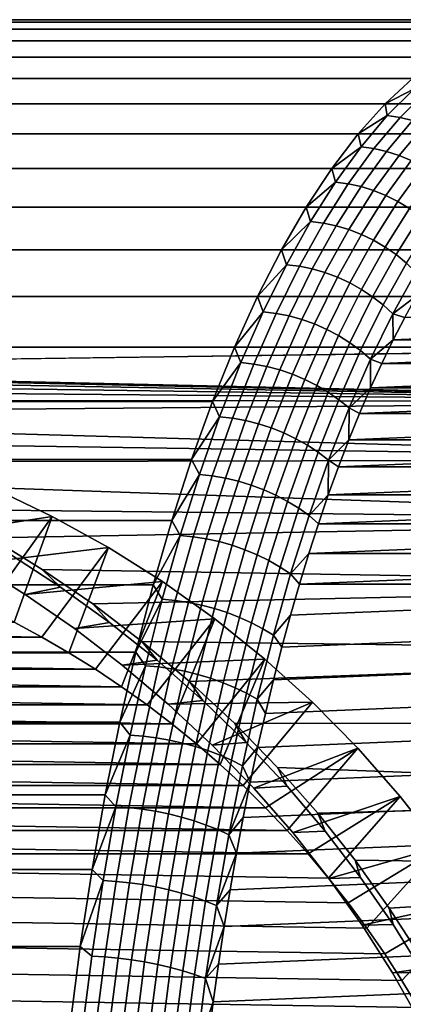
# Model space of a CAD drawing. Header units: metres. Extents: x -22 to 244, y -22 to 22.
# Tile 152 of 154: x 232.28 to 236.36, y 5.51 to 16. Entities that reach past the tile are written whole.
import ezdxf

# ---------------------------------------------------------------- set-up
doc = ezdxf.new("R2010")
doc.units = ezdxf.units.M
doc.layers.add('solid_10_151_023_XXX', color=7, linetype='CONTINUOUS')

msp = doc.modelspace()

# ---------------------------------------------------------------- linework, layer by layer
at = {"layer": 'solid_10_151_023_XXX'}
for points in [[(237.364456, 15.899398, 218.774612), (237.670319, 15.97483, 217.93425), (110.435944, 15.974829, 171.624741), (110.130066, 15.899395, 172.465103)], [(237.670319, 15.97483, 217.93425), (237.977158, 16, 217.091248), (110.742775, 16, 170.781708), (110.435944, 15.974829, 171.624741)], [(237.977158, 16, 217.091248), (238.283981, 15.97483, 216.24823), (111.049614, 15.974829, 169.93869), (110.742775, 16, 170.781708)], [(238.283981, 15.97483, 216.24823), (238.589859, 15.899399, 215.407867), (111.355484, 15.899395, 169.098312), (111.049614, 15.974829, 169.93869)], [(237.060516, 15.773943, 219.60968), (237.364456, 15.899398, 218.774612), (110.130066, 15.899395, 172.465103), (109.826126, 15.773936, 173.300186)], [(238.589859, 15.899399, 215.407867), (238.893784, 15.773943, 214.572815), (111.659424, 15.773936, 168.263245), (111.355484, 15.899395, 169.098312)], [(236.75946, 15.598858, 220.436813), (237.060516, 15.773943, 219.60968), (109.826126, 15.773936, 173.300186), (109.52507, 15.598846, 174.127335)], [(238.893784, 15.773943, 214.572815), (239.194839, 15.598859, 213.745667), (111.96048, 15.598846, 167.436096), (111.659424, 15.773936, 168.263245)], [(236.75946, 15.598858, 220.436813), (109.52507, 15.598846, 174.127335), (109.227844, 15.374677, 174.943954), (236.46225, 15.374696, 221.253433)], [(239.194839, 15.598859, 213.745667), (239.492065, 15.374696, 212.929062), (112.257706, 15.374677, 166.619476), (111.96048, 15.598846, 167.436096)], [(236.46225, 15.374696, 221.253433), (109.227844, 15.374677, 174.943954), (108.935379, 15.102134, 175.747482), (236.169785, 15.10216, 222.056946)], [(239.492065, 15.374696, 212.929062), (239.784531, 15.10216, 212.125534), (112.550171, 15.102134, 165.815948), (112.257706, 15.374677, 166.619476)], [(236.478424, 15.263982, 221.626358), (236.46225, 15.374696, 221.253433), (236.169785, 15.10216, 222.056946)], [(236.193314, 14.977803, 222.409683), (236.478424, 15.263982, 221.626358), (236.169785, 15.10216, 222.056946)], [(236.328827, 14.958707, 222.451401), (236.613571, 15.24452, 221.669067), (236.478424, 15.263982, 221.626358), (236.193314, 14.977803, 222.409683)], [(236.463516, 14.927063, 222.487808), (236.747665, 15.212272, 221.707138), (236.613571, 15.24452, 221.669067), (236.328827, 14.958707, 222.451401)], [(236.169785, 15.10216, 222.056946), (108.935379, 15.102134, 175.747482), (108.648605, 14.782073, 176.535385), (235.883011, 14.782108, 222.844833)], [(239.784531, 15.10216, 212.125534), (240.071289, 14.782108, 211.337646), (112.836945, 14.782073, 165.02803), (112.550171, 15.102134, 165.815948)], [(236.193314, 14.977803, 222.409683), (236.169785, 15.10216, 222.056946), (235.883011, 14.782108, 222.844833)], [(235.914032, 14.646138, 223.177017), (236.193314, 14.977803, 222.409683), (235.883011, 14.782108, 222.844833)], [(236.049896, 14.627464, 223.217758), (236.328827, 14.958707, 222.451401), (236.193314, 14.977803, 222.409683), (235.914032, 14.646138, 223.177017)], [(236.185165, 14.59652, 223.252548), (236.463516, 14.927063, 222.487808), (236.328827, 14.958707, 222.451401), (236.049896, 14.627464, 223.217758)], [(236.318634, 14.553591, 223.281082), (236.596146, 14.88316, 222.5186), (236.463516, 14.927063, 222.487808), (236.185165, 14.59652, 223.252548)], [(236.449051, 14.499063, 223.303101), (236.725525, 14.827398, 222.543472), (236.596146, 14.88316, 222.5186), (236.318634, 14.553591, 223.281082)], [(235.883011, 14.782108, 222.844833), (108.648605, 14.782073, 176.535385), (108.368423, 14.415502, 177.305191), (235.602844, 14.415548, 223.614624)], [(240.071289, 14.782108, 211.337646), (240.351471, 14.415548, 210.567856), (113.117126, 14.415502, 164.25824), (112.836945, 14.782073, 165.02803)], [(235.914032, 14.646138, 223.177017), (235.883011, 14.782108, 222.844833), (235.602844, 14.415548, 223.614624)], [(235.641418, 14.269993, 223.926025), (235.914032, 14.646138, 223.177017), (235.602844, 14.415548, 223.614624)], [(235.777634, 14.251799, 223.965805), (236.049896, 14.627464, 223.217758), (235.914032, 14.646138, 223.177017), (235.641418, 14.269993, 223.926025)], [(235.913483, 14.22165, 223.999008), (236.185165, 14.59652, 223.252548), (236.049896, 14.627464, 223.217758), (235.777634, 14.251799, 223.965805)], [(236.047729, 14.179822, 224.025345), (236.318634, 14.553591, 223.281082), (236.185165, 14.59652, 223.252548), (235.913483, 14.22165, 223.999008)], [(236.179169, 14.126695, 224.044571), (236.449051, 14.499063, 223.303101), (236.318634, 14.553591, 223.281082), (236.047729, 14.179822, 224.025345)], [(236.306595, 14.062752, 224.056519), (236.575241, 14.433434, 223.31839), (236.449051, 14.499063, 223.303101), (236.179169, 14.126695, 224.044571)], [(235.602844, 14.415548, 223.614624), (108.368423, 14.415502, 177.305191), (108.095711, 14.003574, 178.054474), (235.330124, 14.003633, 224.363892)], [(240.351471, 14.415548, 210.567856), (240.624191, 14.003634, 209.818588), (113.389839, 14.003574, 163.508957), (113.117126, 14.415502, 164.25824)], [(235.641418, 14.269993, 223.926025), (235.602844, 14.415548, 223.614624), (235.330124, 14.003633, 224.363892)], [(236.428833, 13.988575, 224.061066), (236.696075, 14.357303, 223.326828), (236.575241, 14.433434, 223.31839), (236.306595, 14.062752, 224.056519)], [(235.376312, 13.85051, 224.654404), (235.641418, 14.269993, 223.926025), (235.330124, 14.003633, 224.363892)], [(235.512863, 13.83285, 224.693253), (235.777634, 14.251799, 223.965805), (235.641418, 14.269993, 223.926025), (235.376312, 13.85051, 224.654404)], [(235.649277, 13.803588, 224.72493), (235.913483, 14.22165, 223.999008), (235.777634, 14.251799, 223.965805), (235.512863, 13.83285, 224.693253)], [(235.784302, 13.76299, 224.74913), (236.047729, 14.179822, 224.025345), (235.913483, 14.22165, 223.999008), (235.649277, 13.803588, 224.72493)], [(235.916718, 13.711425, 224.765656), (236.179169, 14.126695, 224.044571), (236.047729, 14.179822, 224.025345), (235.784302, 13.76299, 224.74913)], [(236.045334, 13.649362, 224.774323), (236.306595, 14.062752, 224.056519), (236.179169, 14.126695, 224.044571), (235.916718, 13.711425, 224.765656)], [(236.168961, 13.577365, 224.775085), (236.428833, 13.988575, 224.061066), (236.306595, 14.062752, 224.056519), (236.045334, 13.649362, 224.774323)], [(235.330124, 14.003633, 224.363892), (108.095711, 14.003574, 178.054474), (107.831322, 13.547587, 178.780853), (235.06575, 13.547657, 225.090286)], [(240.624191, 14.003634, 209.818588), (240.888565, 13.547657, 209.092194), (113.654228, 13.547587, 162.782562), (113.389839, 14.003574, 163.508957)], [(235.376312, 13.85051, 224.654404), (235.330124, 14.003633, 224.363892), (235.06575, 13.547657, 225.090286)], [(236.286469, 13.49609, 224.767929), (236.5448, 13.904839, 224.058167), (236.428833, 13.988575, 224.061066), (236.168961, 13.577365, 224.775085)], [(236.396805, 13.406276, 224.752899), (236.653427, 13.812304, 224.047882), (236.5448, 13.904839, 224.058167), (236.286469, 13.49609, 224.767929)], [(235.119507, 13.388964, 225.359985), (235.376312, 13.85051, 224.654404), (235.06575, 13.547657, 225.090286)], [(235.256378, 13.371892, 225.397934), (235.512863, 13.83285, 224.693253), (235.376312, 13.85051, 224.654404), (235.119507, 13.388964, 225.359985)], [(235.393326, 13.343605, 225.428116), (235.649277, 13.803588, 224.72493), (235.512863, 13.83285, 224.693253), (235.256378, 13.371892, 225.397934)], [(235.529114, 13.30436, 225.450241), (235.784302, 13.76299, 224.74913), (235.649277, 13.803588, 224.72493), (235.393326, 13.343605, 225.428116)], [(235.662491, 13.254513, 225.464127), (235.916718, 13.711425, 224.765656), (235.784302, 13.76299, 224.74913), (235.529114, 13.30436, 225.450241)], [(235.792252, 13.194518, 225.46965), (236.045334, 13.649362, 224.774323), (235.916718, 13.711425, 224.765656), (235.662491, 13.254513, 225.464127)], [(235.917206, 13.124921, 225.466736), (236.168961, 13.577365, 224.775085), (236.045334, 13.649362, 224.774323), (235.792252, 13.194518, 225.46965)], [(235.06575, 13.547657, 225.090286), (107.831322, 13.547587, 178.780853), (107.576103, 13.048974, 179.482086), (234.810516, 13.049058, 225.791504)], [(240.888565, 13.547657, 209.092194), (241.143784, 13.049059, 208.390976), (113.909454, 13.048974, 162.081345), (113.654228, 13.547587, 162.782562)], [(235.119507, 13.388964, 225.359985), (235.06575, 13.547657, 225.090286), (234.810516, 13.049058, 225.791504)], [(236.03624, 13.046354, 225.455444), (236.286469, 13.49609, 224.767929), (236.168961, 13.577365, 224.775085), (235.917206, 13.124921, 225.466736)], [(236.148239, 12.959533, 225.435837), (236.396805, 13.406276, 224.752899), (236.286469, 13.49609, 224.767929), (236.03624, 13.046354, 225.455444)], [(234.87178, 12.886755, 226.040588), (235.119507, 13.388964, 225.359985), (234.810516, 13.049058, 225.791504)], [(235.008972, 12.870324, 226.077667), (235.256378, 13.371892, 225.397934), (235.119507, 13.388964, 225.359985), (234.87178, 12.886755, 226.040588)], [(235.146454, 12.843099, 226.106415), (235.393326, 13.343605, 225.428116), (235.256378, 13.371892, 225.397934), (235.008972, 12.870324, 226.077667)], [(235.282959, 12.805326, 226.126541), (235.529114, 13.30436, 225.450241), (235.393326, 13.343605, 225.428116), (235.146454, 12.843099, 226.106415)], [(236.396805, 13.406276, 224.752899), (236.148239, 12.959533, 225.435837), (236.252213, 12.865248, 225.408127), (236.498978, 13.30874, 224.730164)], [(235.417267, 12.757348, 226.137909), (235.662491, 13.254513, 225.464127), (235.529114, 13.30436, 225.450241), (235.282959, 12.805326, 226.126541)], [(235.548126, 12.699603, 226.140366), (235.792252, 13.194518, 225.46965), (235.662491, 13.254513, 225.464127), (235.417267, 12.757348, 226.137909)], [(236.498978, 13.30874, 224.730164), (236.252213, 12.865248, 225.408127), (236.505615, 13.057894, 224.935196)], [(235.674377, 12.632617, 226.133926), (235.917206, 13.124921, 225.466736), (235.792252, 13.194518, 225.46965), (235.548126, 12.699603, 226.140366)], [(235.794861, 12.556997, 226.118622), (236.03624, 13.046354, 225.455444), (235.917206, 13.124921, 225.466736), (235.674377, 12.632617, 226.133926)], [(234.810516, 13.049058, 225.791504), (107.576103, 13.048974, 179.482086), (107.330841, 12.509304, 180.15593), (234.565262, 12.509411, 226.465332)], [(241.143784, 13.049059, 208.390976), (241.389053, 12.509412, 207.717148), (114.154709, 12.509304, 161.407501), (113.909454, 13.048974, 162.081345)], [(234.87178, 12.886755, 226.040588), (234.810516, 13.049058, 225.791504), (234.565262, 12.509411, 226.465332)], [(235.908463, 12.473433, 226.09462), (236.148239, 12.959533, 225.435837), (236.03624, 13.046354, 225.455444), (235.794861, 12.556997, 226.118622)], [(236.252213, 12.865248, 225.408127), (236.379196, 12.827742, 225.282532), (236.505615, 13.057894, 224.935196)], [(236.148239, 12.959533, 225.435837), (235.908463, 12.473433, 226.09462), (236.014175, 12.382683, 226.062119), (236.252213, 12.865248, 225.408127)], [(234.633896, 12.34541, 226.694153), (234.87178, 12.886755, 226.040588), (234.565262, 12.509411, 226.465332)], [(234.771393, 12.32967, 226.730408), (235.008972, 12.870324, 226.077667), (234.87178, 12.886755, 226.040588), (234.633896, 12.34541, 226.694153)], [(234.909378, 12.303588, 226.757767), (235.146454, 12.843099, 226.106415), (235.008972, 12.870324, 226.077667), (234.771393, 12.32967, 226.730408)], [(235.046585, 12.267401, 226.776001), (235.282959, 12.805326, 226.126541), (235.146454, 12.843099, 226.106415), (234.909378, 12.303588, 226.757767)], [(235.181763, 12.221439, 226.784912), (235.417267, 12.757348, 226.137909), (235.282959, 12.805326, 226.126541), (235.046585, 12.267401, 226.776001)], [(236.252213, 12.865248, 225.408127), (236.014175, 12.382683, 226.062119), (236.255051, 12.587052, 225.623657)], [(236.252213, 12.865248, 225.408127), (236.255051, 12.587052, 225.623657), (236.379196, 12.827742, 225.282532)], [(236.255051, 12.587052, 225.623657), (242.142471, 12.587052, 209.44809), (242.018311, 12.827742, 209.7892)], [(236.255051, 12.587052, 225.623657), (242.018311, 12.827742, 209.7892), (236.379196, 12.827742, 225.282532)], [(235.313705, 12.166121, 226.784454), (235.548126, 12.699603, 226.140366), (235.417267, 12.757348, 226.137909), (235.181763, 12.221439, 226.784912)], [(235.441193, 12.101948, 226.774612), (235.674377, 12.632617, 226.133926), (235.548126, 12.699603, 226.140366), (235.313705, 12.166121, 226.784454)], [(235.563065, 12.029505, 226.755478), (235.794861, 12.556997, 226.118622), (235.674377, 12.632617, 226.133926), (235.441193, 12.101948, 226.774612)], [(234.565262, 12.509411, 226.465332), (107.330841, 12.509304, 180.15593), (107.096313, 11.930275, 180.800293), (234.330734, 11.930378, 227.109711)], [(241.389053, 12.509412, 207.717148), (225.706512, 12.298072, 201.733124), (114.154709, 12.509304, 161.407501)], [(241.389053, 12.509412, 207.717148), (241.623581, 11.930378, 207.072769), (226.136139, 12.282033, 201.869019), (225.706512, 12.298072, 201.733124)], [(234.633896, 12.34541, 226.694153), (234.565262, 12.509411, 226.465332), (234.330734, 11.930378, 227.109711)], [(235.678207, 11.94945, 226.727234), (235.908463, 12.473433, 226.09462), (235.794861, 12.556997, 226.118622), (235.563065, 12.029505, 226.755478)], [(236.014175, 12.382683, 226.062119), (236.133316, 12.336155, 225.958099), (236.255051, 12.587052, 225.623657)], [(236.133316, 12.336155, 225.958099), (242.264191, 12.336155, 209.113632), (242.142471, 12.587052, 209.44809)], [(236.133316, 12.336155, 225.958099), (242.142471, 12.587052, 209.44809), (236.255051, 12.587052, 225.623657)], [(235.908463, 12.473433, 226.09462), (235.678207, 11.94945, 226.727234), (235.785599, 11.862514, 226.690125), (236.014175, 12.382683, 226.062119)], [(241.623581, 11.930378, 207.072769), (226.568542, 12.249753, 201.985382), (226.136139, 12.282033, 201.869019)], [(234.406586, 11.766573, 227.318726), (234.633896, 12.34541, 226.694153), (234.330734, 11.930378, 227.109711)], [(234.544373, 11.751571, 227.354172), (234.771393, 12.32967, 226.730408), (234.633896, 12.34541, 226.694153), (234.406586, 11.766573, 227.318726)], [(234.682831, 11.726711, 227.380219), (234.909378, 12.303588, 226.757767), (234.771393, 12.32967, 226.730408), (234.544373, 11.751571, 227.354172)], [(234.820694, 11.692222, 227.396606), (235.046585, 12.267401, 226.776001), (234.909378, 12.303588, 226.757767), (234.682831, 11.726711, 227.380219)], [(236.014175, 12.382683, 226.062119), (235.785599, 11.862514, 226.690125), (236.014099, 12.075207, 226.28566)], [(236.014175, 12.382683, 226.062119), (236.014099, 12.075207, 226.28566), (236.133316, 12.336155, 225.958099)], [(236.014099, 12.075207, 226.28566), (242.383423, 12.075207, 208.786072), (242.264191, 12.336155, 209.113632)], [(236.014099, 12.075207, 226.28566), (242.264191, 12.336155, 209.113632), (236.133316, 12.336155, 225.958099)], [(241.623581, 11.930378, 207.072769), (227.005783, 12.200905, 202.082947), (226.568542, 12.249753, 201.985382)], [(241.623581, 11.930378, 207.072769), (227.449997, 12.134754, 202.162186), (227.005783, 12.200905, 202.082947)], [(234.956726, 11.648415, 227.403198), (235.181763, 12.221439, 226.784912), (235.046585, 12.267401, 226.776001), (234.820694, 11.692222, 227.396606)], [(235.089676, 11.59569, 227.399948), (235.313705, 12.166121, 226.784454), (235.181763, 12.221439, 226.784912), (234.956726, 11.648415, 227.403198)], [(241.623581, 11.930378, 207.072769), (227.903198, 12.050197, 202.223282), (227.449997, 12.134754, 202.162186)], [(235.218353, 11.534526, 227.386856), (235.441193, 12.101948, 226.774612), (235.313705, 12.166121, 226.784454), (235.089676, 11.59569, 227.399948)], [(235.341553, 11.465479, 227.364059), (235.563065, 12.029505, 226.755478), (235.441193, 12.101948, 226.774612), (235.218353, 11.534526, 227.386856)], [(235.785599, 11.862514, 226.690125), (235.897446, 11.804362, 226.60614), (236.014099, 12.075207, 226.28566)], [(235.897446, 11.804362, 226.60614), (242.500061, 11.804362, 208.465591), (242.383423, 12.075207, 208.786072)], [(235.897446, 11.804362, 226.60614), (242.383423, 12.075207, 208.786072), (236.014099, 12.075207, 226.28566)], [(241.623581, 11.930378, 207.072769), (228.367462, 11.945677, 202.26619), (227.903198, 12.050197, 202.223282)], [(235.458191, 11.389178, 227.331757), (235.678207, 11.94945, 226.727234), (235.563065, 12.029505, 226.755478), (235.341553, 11.465479, 227.364059)], [(234.330734, 11.930378, 227.109711), (107.096313, 11.930275, 180.800293), (106.87326, 11.313708, 181.413116), (234.107681, 11.313816, 227.722549)], [(241.623581, 11.930378, 207.072769), (228.844101, 11.819389, 202.290619), (228.367462, 11.945677, 202.26619)], [(241.623581, 11.930378, 207.072769), (241.846634, 11.313817, 206.45993), (229.334473, 11.669134, 202.29628), (228.844101, 11.819389, 202.290619)], [(234.406586, 11.766573, 227.318726), (234.330734, 11.930378, 227.109711), (234.107681, 11.313816, 227.722549)], [(235.678207, 11.94945, 226.727234), (235.458191, 11.389178, 227.331757), (235.567169, 11.306317, 227.290253), (235.785599, 11.862514, 226.690125)], [(235.785599, 11.862514, 226.690125), (235.567169, 11.306317, 227.290253), (235.783493, 11.523905, 226.91922)], [(235.785599, 11.862514, 226.690125), (235.783493, 11.523905, 226.91922), (235.897446, 11.804362, 226.60614)], [(234.190506, 11.152001, 227.912369), (234.406586, 11.766573, 227.318726), (234.107681, 11.313816, 227.722549)], [(234.328568, 11.137782, 227.947067), (234.544373, 11.751571, 227.354172), (234.406586, 11.766573, 227.318726), (234.190506, 11.152001, 227.912369)], [(235.783493, 11.523905, 226.91922), (242.614014, 11.523905, 208.152527), (242.500061, 11.804362, 208.465591)], [(235.783493, 11.523905, 226.91922), (242.500061, 11.804362, 208.465591), (235.897446, 11.804362, 226.60614)], [(241.846634, 11.313817, 206.45993), (229.838959, 11.492548, 202.282761), (229.334473, 11.669134, 202.29628)], [(234.467484, 11.114222, 227.971848), (234.682831, 11.726711, 227.380219), (234.544373, 11.751571, 227.354172), (234.328568, 11.137782, 227.947067)], [(234.605988, 11.081532, 227.986496), (234.820694, 11.692222, 227.396606), (234.682831, 11.726711, 227.380219), (234.467484, 11.114222, 227.971848)], [(234.742828, 11.040014, 227.990891), (234.956726, 11.648415, 227.403198), (234.820694, 11.692222, 227.396606), (234.605988, 11.081532, 227.986496)], [(234.876755, 10.990043, 227.98497), (235.089676, 11.59569, 227.399948), (234.956726, 11.648415, 227.403198), (234.742828, 11.040014, 227.990891)], [(235.006546, 10.932074, 227.968796), (235.218353, 11.534526, 227.386856), (235.089676, 11.59569, 227.399948), (234.876755, 10.990043, 227.98497)], [(241.846634, 11.313817, 206.45993), (230.357315, 11.28713, 202.249832), (229.838959, 11.492548, 202.282761)], [(235.131012, 10.866633, 227.94252), (235.341553, 11.465479, 227.364059), (235.218353, 11.534526, 227.386856), (235.006546, 10.932074, 227.968796)], [(235.249039, 10.794318, 227.906372), (235.458191, 11.389178, 227.331757), (235.341553, 11.465479, 227.364059), (235.131012, 10.866633, 227.94252)], [(235.567169, 11.306317, 227.290253), (235.672348, 11.234073, 227.224609), (235.783493, 11.523905, 226.91922)], [(235.672348, 11.234073, 227.224609), (242.725174, 11.234073, 207.847137), (242.614014, 11.523905, 208.152527)], [(235.672348, 11.234073, 227.224609), (242.614014, 11.523905, 208.152527), (235.783493, 11.523905, 226.91922)], [(235.458191, 11.389178, 227.331757), (235.249039, 10.794318, 227.906372), (235.359558, 10.715785, 227.860672), (235.567169, 11.306317, 227.290253)], [(234.107681, 11.313816, 227.722549), (106.87326, 11.313708, 181.413116), (106.662384, 10.661546, 181.992508), (233.89682, 10.661752, 228.301865)], [(241.846634, 11.313817, 206.45993), (242.05748, 10.661754, 205.88063), (230.887985, 11.050595, 202.197556), (230.357315, 11.28713, 202.249832)], [(234.190506, 11.152001, 227.912369), (234.107681, 11.313816, 227.722549), (233.89682, 10.661752, 228.301865)], [(235.567169, 11.306317, 227.290253), (235.359558, 10.715785, 227.860672), (235.564072, 10.935073, 227.522095)], [(235.567169, 11.306317, 227.290253), (235.564072, 10.935073, 227.522095), (235.672348, 11.234073, 227.224609)], [(235.564072, 10.935073, 227.522095), (242.83345, 10.935073, 207.549637), (242.725174, 11.234073, 207.847137)], [(235.564072, 10.935073, 227.522095), (242.725174, 11.234073, 207.847137), (235.672348, 11.234073, 227.224609)], [(233.986343, 10.503561, 228.473297), (234.190506, 11.152001, 227.912369), (233.89682, 10.661752, 228.301865)], [(234.124664, 10.490169, 228.507278), (234.328568, 11.137782, 227.947067), (234.190506, 11.152001, 227.912369), (233.986343, 10.503561, 228.473297)], [(234.264023, 10.467978, 228.530884), (234.467484, 11.114222, 227.971848), (234.328568, 11.137782, 227.947067), (234.124664, 10.490169, 228.507278)], [(242.05748, 10.661754, 205.88063), (231.427887, 10.781244, 202.126572), (230.887985, 11.050595, 202.197556)], [(234.403122, 10.43719, 228.543884), (234.605988, 11.081532, 227.986496), (234.467484, 11.114222, 227.971848), (234.264023, 10.467978, 228.530884)], [(234.54071, 10.398085, 228.546188), (234.742828, 11.040014, 227.990891), (234.605988, 11.081532, 227.986496), (234.403122, 10.43719, 228.543884)], [(234.675552, 10.35102, 228.53775), (234.876755, 10.990043, 227.98497), (234.742828, 11.040014, 227.990891), (234.54071, 10.398085, 228.546188)], [(232.007553, 11, 192.36116), (230.748062, 10.764622, 202.425308), (231.274277, 10.500194, 202.355133), (232.623123, 10.705788, 192.469696)], [(231.614426, 9.865841, 191.559021), (232.007553, 11, 192.36116), (232.623123, 10.705788, 192.469696), (231.917496, 9.726886, 191.612457)], [(234.806396, 10.296421, 228.518661), (235.006546, 10.932074, 227.968796), (234.876755, 10.990043, 227.98497), (234.675552, 10.35102, 228.53775)], [(234.932083, 10.234786, 228.48909), (235.131012, 10.866633, 227.94252), (235.006546, 10.932074, 227.968796), (234.806396, 10.296421, 228.518661)], [(235.359558, 10.715785, 227.860672), (235.45874, 10.627112, 227.811478), (235.564072, 10.935073, 227.522095)], [(235.45874, 10.627112, 227.811478), (242.938782, 10.627112, 207.260254), (242.83345, 10.935073, 207.549637)], [(235.45874, 10.627112, 227.811478), (242.83345, 10.935073, 207.549637), (235.564072, 10.935073, 227.522095)], [(235.051437, 10.166676, 228.44931), (235.249039, 10.794318, 227.906372), (235.131012, 10.866633, 227.94252), (234.932083, 10.234786, 228.48909)], [(232.623123, 10.705788, 192.469696), (231.274277, 10.500194, 202.355133), (231.805038, 10.202896, 202.268082), (233.220978, 10.376101, 192.575119)], [(242.05748, 10.661754, 205.88063), (231.972656, 10.478195, 202.038147), (231.427887, 10.781244, 202.126572)], [(232.21611, 9.578345, 191.665115), (231.917496, 9.726886, 191.612457), (232.623123, 10.705788, 192.469696)], [(232.510071, 9.420291, 191.716949), (232.21611, 9.578345, 191.665115), (232.623123, 10.705788, 192.469696), (233.220978, 10.376101, 192.575119)], [(235.249039, 10.794318, 227.906372), (235.051437, 10.166676, 228.44931), (235.163376, 10.092709, 228.399673), (235.359558, 10.715785, 227.860672)], [(235.359558, 10.715785, 227.860672), (235.163376, 10.092709, 228.399673), (235.356476, 10.310531, 228.092453), (235.45874, 10.627112, 227.811478)], [(233.89682, 10.661752, 228.301865), (106.662384, 10.661546, 181.992508), (106.46434, 9.975837, 182.536621), (233.698792, 9.976075, 228.845963)], [(242.05748, 10.661754, 205.88063), (242.255524, 9.976074, 205.336517), (232.516708, 10.141672, 201.934357), (231.972656, 10.478195, 202.038147)], [(233.986343, 10.503561, 228.473297), (233.89682, 10.661752, 228.301865), (233.698792, 9.976075, 228.845963)], [(235.356476, 10.310531, 228.092453), (243.041046, 10.310531, 206.979279), (242.938782, 10.627112, 207.260254)], [(235.356476, 10.310531, 228.092453), (242.938782, 10.627112, 207.260254), (235.45874, 10.627112, 227.811478)], [(233.794708, 9.823221, 228.999817), (233.986343, 10.503561, 228.473297), (233.698792, 9.976075, 228.845963)], [(233.933273, 9.810697, 229.033127), (234.124664, 10.490169, 228.507278), (233.986343, 10.503561, 228.473297), (233.794708, 9.823221, 228.999817)], [(232.710617, 9.953094, 202.37294), (232.177612, 10.300181, 202.493759), (231.972656, 10.478195, 202.038147), (232.516708, 10.141672, 201.934357)], [(234.073029, 9.789943, 229.055603), (234.264023, 10.467978, 228.530884), (234.124664, 10.490169, 228.507278), (233.933273, 9.810697, 229.033127)], [(234.212692, 9.761149, 229.067078), (234.403122, 10.43719, 228.543884), (234.264023, 10.467978, 228.530884), (234.073029, 9.789943, 229.055603)], [(234.351013, 9.724578, 229.067413), (234.54071, 10.398085, 228.546188), (234.403122, 10.43719, 228.543884), (234.212692, 9.761149, 229.067078)], [(234.486694, 9.68056, 229.056625), (234.675552, 10.35102, 228.53775), (234.54071, 10.398085, 228.546188), (234.351013, 9.724578, 229.067413)], [(233.220978, 10.376101, 192.575119), (231.805038, 10.202896, 202.268082), (232.334915, 9.872992, 202.166183), (233.799225, 10.011983, 192.677078)], [(232.334915, 9.872992, 202.166183), (231.805038, 10.202896, 202.268082), (232.177612, 10.300181, 202.493759), (232.710617, 9.953094, 202.37294)], [(232.798996, 9.252955, 191.767899), (232.510071, 9.420291, 191.716949), (233.220978, 10.376101, 192.575119)], [(233.08252, 9.07653, 191.817886), (232.798996, 9.252955, 191.767899), (233.220978, 10.376101, 192.575119), (233.799225, 10.011983, 192.677078)], [(234.618546, 9.629498, 229.03479), (234.806396, 10.296421, 228.518661), (234.675552, 10.35102, 228.53775), (234.486694, 9.68056, 229.056625)], [(234.745346, 9.571856, 229.002136), (234.932083, 10.234786, 228.48909), (234.806396, 10.296421, 228.518661), (234.618546, 9.629498, 229.03479)], [(235.163376, 10.092709, 228.399673), (235.257355, 9.98556, 228.364792), (235.356476, 10.310531, 228.092453)], [(235.257355, 9.98556, 228.364792), (243.140167, 9.98556, 206.70694), (243.041046, 10.310531, 206.979279)], [(235.257355, 9.98556, 228.364792), (243.041046, 10.310531, 206.979279), (235.356476, 10.310531, 228.092453)], [(234.865936, 9.508157, 228.958939), (235.051437, 10.166676, 228.44931), (234.932083, 10.234786, 228.48909), (234.745346, 9.571856, 229.002136)], [(242.255524, 9.976074, 205.336517), (233.054214, 9.772818, 201.817856), (232.516708, 10.141672, 201.934357)], [(233.233749, 9.576242, 202.241852), (232.710617, 9.953094, 202.37294), (232.516708, 10.141672, 201.934357), (233.054214, 9.772818, 201.817856)], [(235.051437, 10.166676, 228.44931), (234.865936, 9.508157, 228.958939), (234.979233, 9.438981, 228.905594), (235.163376, 10.092709, 228.399673)], [(235.163376, 10.092709, 228.399673), (234.979233, 9.438981, 228.905594), (235.161423, 9.652357, 228.628357), (235.257355, 9.98556, 228.364792)], [(233.698792, 9.976075, 228.845963), (106.46434, 9.975837, 182.536621), (106.279762, 9.25874, 183.043732), (233.51416, 9.258834, 229.35321)], [(233.799225, 10.011983, 192.677078), (232.334915, 9.872992, 202.166183), (232.857849, 9.51187, 202.052139), (234.355789, 9.614754, 192.775223)], [(242.255524, 9.976074, 205.336517), (242.44014, 9.258832, 204.829285), (233.578842, 9.37403, 201.691833), (233.054214, 9.772818, 201.817856)], [(233.360458, 8.89114, 191.866898), (233.08252, 9.07653, 191.817886), (233.799225, 10.011983, 192.677078)], [(233.632568, 8.696945, 191.914871), (233.360458, 8.89114, 191.866898), (233.799225, 10.011983, 192.677078), (234.355789, 9.614754, 192.775223)], [(233.794708, 9.823221, 228.999817), (233.698792, 9.976075, 228.845963), (233.51416, 9.258834, 229.35321)], [(235.068802, 9.311354, 228.882843), (243.236099, 9.652357, 206.443375), (243.140167, 9.98556, 206.70694), (235.161423, 9.652357, 228.628357)], [(235.161423, 9.652357, 228.628357), (243.140167, 9.98556, 206.70694), (235.257355, 9.98556, 228.364792)], [(232.857849, 9.51187, 202.052139), (232.334915, 9.872992, 202.166183), (232.710617, 9.953094, 202.37294), (233.233749, 9.576242, 202.241852)], [(233.741272, 9.172338, 202.103821), (233.233749, 9.576242, 202.241852), (233.054214, 9.772818, 201.817856), (233.578842, 9.37403, 201.691833)], [(233.61618, 9.11305, 229.490311), (233.794708, 9.823221, 228.999817), (233.51416, 9.258834, 229.35321)], [(233.754974, 9.10143, 229.522995), (233.933273, 9.810697, 229.033127), (233.794708, 9.823221, 228.999817), (233.61618, 9.11305, 229.490311)], [(233.895111, 9.082177, 229.544449), (234.073029, 9.789943, 229.055603), (233.933273, 9.810697, 229.033127), (233.754974, 9.10143, 229.522995)], [(234.035294, 9.055465, 229.554474), (234.212692, 9.761149, 229.067078), (234.073029, 9.789943, 229.055603), (233.895111, 9.082177, 229.544449)], [(234.174271, 9.021537, 229.552979), (234.351013, 9.724578, 229.067413), (234.212692, 9.761149, 229.067078), (234.035294, 9.055465, 229.554474)], [(234.31076, 8.980702, 229.539993), (234.486694, 9.68056, 229.056625), (234.351013, 9.724578, 229.067413), (234.174271, 9.021537, 229.552979)], [(234.443542, 8.933331, 229.51561), (234.618546, 9.629498, 229.03479), (234.486694, 9.68056, 229.056625), (234.31076, 8.980702, 229.539993)], [(232.510071, 9.420291, 191.716949), (222.309723, 9.420291, 189.91835), (222.603699, 9.578345, 189.970184)], [(232.510071, 9.420291, 191.716949), (222.603699, 9.578345, 189.970184), (232.21611, 9.578345, 191.665115)], [(234.355789, 9.614754, 192.775223), (232.857849, 9.51187, 202.052139), (233.367813, 9.121887, 201.929062), (234.889008, 9.185578, 192.869232)], [(233.367813, 9.121887, 201.929062), (232.857849, 9.51187, 202.052139), (233.233749, 9.576242, 202.241852), (233.741272, 9.172338, 202.103821)], [(233.898621, 8.494114, 191.961792), (233.632568, 8.696945, 191.914871), (234.355789, 9.614754, 192.775223)], [(234.158096, 8.283027, 192.007538), (233.898621, 8.494114, 191.961792), (234.355789, 9.614754, 192.775223), (234.889008, 9.185578, 192.869232)], [(234.571381, 8.879856, 229.480072), (234.745346, 9.571856, 229.002136), (234.618546, 9.629498, 229.03479), (234.443542, 8.933331, 229.51561)], [(234.693146, 8.820763, 229.433701), (234.865936, 9.508157, 228.958939), (234.745346, 9.571856, 229.002136), (234.571381, 8.879856, 229.480072)], [(234.979233, 9.438981, 228.905594), (235.068802, 9.311354, 228.882843), (235.161423, 9.652357, 228.628357)], [(234.979553, 8.962783, 229.128036), (243.32872, 9.311354, 206.188904), (243.236099, 9.652357, 206.443375), (235.068802, 9.311354, 228.882843)], [(234.865936, 9.508157, 228.958939), (234.693146, 8.820763, 229.433701), (234.807693, 8.756588, 229.376892), (234.979233, 9.438981, 228.905594)], [(232.798996, 9.252955, 191.767899), (222.020798, 9.252955, 189.867401), (222.309723, 9.420291, 189.91835)], [(232.798996, 9.252955, 191.767899), (222.309723, 9.420291, 189.91835), (232.510071, 9.420291, 191.716949)], [(242.44014, 9.258832, 204.829285), (234.084976, 8.948364, 201.559631), (233.578842, 9.37403, 201.691833)], [(234.227859, 8.744953, 201.96225), (233.741272, 9.172338, 202.103821), (233.578842, 9.37403, 201.691833), (234.084976, 8.948364, 201.559631)], [(234.979233, 9.438981, 228.905594), (234.807693, 8.756588, 229.376892), (234.979553, 8.962783, 229.128036), (235.068802, 9.311354, 228.882843)], [(233.343582, 8.512402, 229.821869), (233.51416, 9.258834, 229.35321), (106.279762, 9.25874, 183.043732), (106.10923, 8.512513, 183.512283)], [(233.08252, 9.07653, 191.817886), (221.737274, 9.07653, 189.817413), (222.020798, 9.252955, 189.867401)], [(233.08252, 9.07653, 191.817886), (222.020798, 9.252955, 189.867401), (232.798996, 9.252955, 191.767899)], [(233.61618, 9.11305, 229.490311), (233.51416, 9.258834, 229.35321), (233.343582, 8.512402, 229.821869)], [(242.44014, 9.258832, 204.829285), (242.610733, 8.512399, 204.360611), (234.568008, 8.499185, 201.424469), (234.084976, 8.948364, 201.559631)], [(234.893723, 8.606792, 229.363861), (243.417969, 8.962783, 205.943695), (243.32872, 9.311354, 206.188904), (234.979553, 8.962783, 229.128036)], [(234.889008, 9.185578, 192.869232), (233.367813, 9.121887, 201.929062), (233.859406, 8.706038, 201.800186), (235.396912, 8.726048, 192.958801)], [(233.859406, 8.706038, 201.800186), (233.367813, 9.121887, 201.929062), (233.741272, 9.172338, 202.103821), (234.227859, 8.744953, 201.96225)], [(234.41095, 8.063743, 192.052124), (234.158096, 8.283027, 192.007538), (234.889008, 9.185578, 192.869232)], [(234.656967, 7.836421, 192.095505), (234.41095, 8.063743, 192.052124), (234.889008, 9.185578, 192.869232), (235.396912, 8.726048, 192.958801)], [(233.360458, 8.89114, 191.866898), (221.459335, 8.89114, 189.768402), (221.737274, 9.07653, 189.817413)], [(233.360458, 8.89114, 191.866898), (221.737274, 9.07653, 189.817413), (233.08252, 9.07653, 191.817886)], [(233.451309, 8.375201, 229.943298), (233.61618, 9.11305, 229.490311), (233.343582, 8.512402, 229.821869)], [(233.590317, 8.364523, 229.975403), (233.754974, 9.10143, 229.522995), (233.61618, 9.11305, 229.490311), (233.451309, 8.375201, 229.943298)], [(233.730789, 8.346828, 229.995895), (233.895111, 9.082177, 229.544449), (233.754974, 9.10143, 229.522995), (233.590317, 8.364523, 229.975403)], [(233.87146, 8.322279, 230.004593), (234.035294, 9.055465, 229.554474), (233.895111, 9.082177, 229.544449), (233.730789, 8.346828, 229.995895)], [(234.011047, 8.291099, 230.001419), (234.174271, 9.021537, 229.552979), (234.035294, 9.055465, 229.554474), (233.87146, 8.322279, 230.004593)], [(234.148285, 8.25357, 229.986404), (234.31076, 8.980702, 229.539993), (234.174271, 9.021537, 229.552979), (234.011047, 8.291099, 230.001419)], [(234.690353, 8.296792, 201.819901), (234.227859, 8.744953, 201.96225), (234.084976, 8.948364, 201.559631), (234.568008, 8.499185, 201.424469)], [(234.281921, 8.210034, 229.959671), (234.443542, 8.933331, 229.51561), (234.31076, 8.980702, 229.539993), (234.148285, 8.25357, 229.986404)], [(234.410736, 8.160889, 229.921478), (234.571381, 8.879856, 229.480072), (234.443542, 8.933331, 229.51561), (234.281921, 8.210034, 229.959671)], [(234.807693, 8.756588, 229.376892), (234.893723, 8.606792, 229.363861), (234.979553, 8.962783, 229.128036)], [(234.811417, 8.243868, 229.589981), (243.503799, 8.606792, 205.70787), (243.417969, 8.962783, 205.943695), (234.893723, 8.606792, 229.363861)], [(233.632568, 8.696945, 191.914871), (221.187225, 8.696945, 189.720428), (221.459335, 8.89114, 189.768402)], [(233.632568, 8.696945, 191.914871), (221.459335, 8.89114, 189.768402), (233.360458, 8.89114, 191.866898)], [(234.533554, 8.10658, 229.872162), (234.693146, 8.820763, 229.433701), (234.571381, 8.879856, 229.480072), (234.410736, 8.160889, 229.921478)], [(234.693146, 8.820763, 229.433701), (234.533554, 8.10658, 229.872162), (234.649277, 8.047601, 229.812164), (234.807693, 8.756588, 229.376892)], [(234.328262, 8.267612, 201.66864), (233.859406, 8.706038, 201.800186), (234.227859, 8.744953, 201.96225), (234.690353, 8.296792, 201.819901)], [(235.396912, 8.726048, 192.958801), (233.859406, 8.706038, 201.800186), (234.328262, 8.267612, 201.66864)], [(235.396912, 8.726048, 192.958801), (234.328262, 8.267612, 201.66864), (234.771057, 7.809879, 201.537216), (235.878067, 8.23748, 193.04364)], [(234.807693, 8.756588, 229.376892), (234.649277, 8.047601, 229.812164), (234.811417, 8.243868, 229.589981), (234.893723, 8.606792, 229.363861)], [(234.656967, 7.836421, 192.095505), (235.396912, 8.726048, 192.958801), (235.878067, 8.23748, 193.04364), (234.895874, 7.601332, 192.137634)], [(233.898621, 8.494114, 191.961792), (220.921173, 8.494114, 189.673508), (221.187225, 8.696945, 189.720428)], [(233.898621, 8.494114, 191.961792), (221.187225, 8.696945, 189.720428), (233.632568, 8.696945, 191.914871)], [(234.732697, 7.874238, 229.806259), (243.58609, 8.243868, 205.481766), (243.503799, 8.606792, 205.70787), (234.811417, 8.243868, 229.589981)], [(233.187607, 7.739284, 230.250412), (233.343582, 8.512402, 229.821869), (106.10923, 8.512513, 183.512283), (105.95327, 7.739502, 183.940765)], [(233.451309, 8.375201, 229.943298), (233.343582, 8.512402, 229.821869), (233.187607, 7.739284, 230.250412)], [(242.610733, 8.512399, 204.360611), (242.766708, 7.739283, 203.932068), (235.024521, 8.029788, 201.28923), (234.568008, 8.499185, 201.424469)], [(234.158096, 8.283027, 192.007538), (220.661697, 8.283027, 189.627762), (220.921173, 8.494114, 189.673508)], [(234.158096, 8.283027, 192.007538), (220.921173, 8.494114, 189.673508), (233.898621, 8.494114, 191.961792)], [(235.125824, 7.831214, 201.679489), (234.690353, 8.296792, 201.819901), (234.568008, 8.499185, 201.424469), (235.024521, 8.029788, 201.28923)], [(233.300583, 7.611917, 230.357407), (233.451309, 8.375201, 229.943298), (233.187607, 7.739284, 230.250412)], [(233.439789, 7.602212, 230.388977), (233.590317, 8.364523, 229.975403), (233.451309, 8.375201, 229.943298), (233.300583, 7.611917, 230.357407)], [(233.580582, 7.586131, 230.4086), (233.730789, 8.346828, 229.995895), (233.590317, 8.364523, 229.975403), (233.439789, 7.602212, 230.388977)], [(233.721695, 7.563819, 230.416092), (233.87146, 8.322279, 230.004593), (233.730789, 8.346828, 229.995895), (233.580582, 7.586131, 230.4086)], [(233.861847, 7.53548, 230.411377), (234.011047, 8.291099, 230.001419), (233.87146, 8.322279, 230.004593), (233.721695, 7.563819, 230.416092)], [(233.999756, 7.501371, 230.394501), (234.148285, 8.25357, 229.986404), (234.011047, 8.291099, 230.001419), (233.861847, 7.53548, 230.411377)], [(234.771057, 7.809879, 201.537216), (234.328262, 8.267612, 201.66864), (234.690353, 8.296792, 201.819901), (235.125824, 7.831214, 201.679489)], [(234.41095, 8.063743, 192.052124), (220.408859, 8.063743, 189.583176), (220.661697, 8.283027, 189.627762)], [(234.41095, 8.063743, 192.052124), (220.661697, 8.283027, 189.627762), (234.158096, 8.283027, 192.007538)], [(234.134171, 7.461803, 230.365616), (234.281921, 8.210034, 229.959671), (234.148285, 8.25357, 229.986404), (233.999756, 7.501371, 230.394501)], [(234.26387, 7.417137, 230.324982), (234.410736, 8.160889, 229.921478), (234.281921, 8.210034, 229.959671), (234.134171, 7.461803, 230.365616)], [(234.649277, 8.047601, 229.812164), (234.732697, 7.874238, 229.806259), (234.811417, 8.243868, 229.589981)], [(234.657608, 7.498089, 230.012573), (243.66481, 7.874238, 205.265488), (243.58609, 8.243868, 205.481766), (234.732697, 7.874238, 229.806259)], [(235.878067, 8.23748, 193.04364), (234.771057, 7.809879, 201.537216), (235.185547, 7.335893, 201.408264), (236.330612, 7.721733, 193.123428)], [(235.127258, 7.358878, 192.178436), (234.895874, 7.601332, 192.137634), (235.878067, 8.23748, 193.04364)], [(235.351028, 7.109175, 192.21788), (235.127258, 7.358878, 192.178436), (235.878067, 8.23748, 193.04364), (236.330612, 7.721733, 193.123428)], [(234.387665, 7.367777, 230.27298), (234.533554, 8.10658, 229.872162), (234.410736, 8.160889, 229.921478), (234.26387, 7.417137, 230.324982)], [(234.533554, 8.10658, 229.872162), (234.387665, 7.367777, 230.27298), (234.50444, 7.314174, 230.210068), (234.649277, 8.047601, 229.812164)], [(234.656967, 7.836421, 192.095505), (220.162827, 7.836421, 189.539795), (220.408859, 8.063743, 189.583176)], [(234.656967, 7.836421, 192.095505), (220.408859, 8.063743, 189.583176), (234.41095, 8.063743, 192.052124)], [(234.649277, 8.047601, 229.812164), (234.50444, 7.314174, 230.210068), (234.732697, 7.874238, 229.806259)], [(242.766708, 7.739283, 203.932068), (235.451996, 7.543478, 201.156464), (235.024521, 8.029788, 201.28923)], [(235.532303, 7.35128, 201.543198), (235.125824, 7.831214, 201.679489), (235.024521, 8.029788, 201.28923), (235.451996, 7.543478, 201.156464)], [(234.50444, 7.314174, 230.210068), (234.657608, 7.498089, 230.012573), (234.732697, 7.874238, 229.806259)], [(234.586227, 7.115896, 230.208679), (243.739899, 7.498089, 205.059158), (243.66481, 7.874238, 205.265488), (234.657608, 7.498089, 230.012573)], [(234.895874, 7.601332, 192.137634), (219.92392, 7.601332, 189.497665), (220.162827, 7.836421, 189.539795)], [(234.895874, 7.601332, 192.137634), (220.162827, 7.836421, 189.539795), (234.656967, 7.836421, 192.095505)], [(235.185547, 7.335893, 201.408264), (234.771057, 7.809879, 201.537216), (235.125824, 7.831214, 201.679489), (235.532303, 7.35128, 201.543198)], [(233.046738, 6.941963, 230.637466), (233.187607, 7.739284, 230.250412), (105.95327, 7.739502, 183.940765), (105.812386, 6.94214, 184.32785)], [(233.300583, 7.611917, 230.357407), (233.187607, 7.739284, 230.250412), (233.046738, 6.941963, 230.637466)], [(236.330612, 7.721733, 193.123428), (235.185547, 7.335893, 201.408264), (235.570343, 6.848418, 201.283768), (236.753265, 7.180287, 193.197952)], [(235.567093, 6.852287, 192.255981), (235.351028, 7.109175, 192.21788), (236.330612, 7.721733, 193.123428)], [(242.766708, 7.739283, 203.932068), (242.907578, 6.941964, 203.545013), (235.849045, 7.042984, 201.028168), (235.451996, 7.543478, 201.156464)], [(235.775055, 6.588706, 192.292648), (235.567093, 6.852287, 192.255981), (236.330612, 7.721733, 193.123428), (236.753265, 7.180287, 193.197952)], [(235.127258, 7.358878, 192.178436), (219.692535, 7.358878, 189.456863), (219.92392, 7.601332, 189.497665)], [(235.127258, 7.358878, 192.178436), (219.92392, 7.601332, 189.497665), (234.895874, 7.601332, 192.137634)], [(233.164474, 6.825517, 230.731369), (233.300583, 7.611917, 230.357407), (233.046738, 6.941963, 230.637466)], [(233.303848, 6.816814, 230.762466), (233.439789, 7.602212, 230.388977), (233.300583, 7.611917, 230.357407), (233.164474, 6.825517, 230.731369)], [(233.444931, 6.802394, 230.781296), (233.580582, 7.586131, 230.4086), (233.439789, 7.602212, 230.388977), (233.303848, 6.816814, 230.762466)], [(233.586441, 6.782387, 230.787689), (233.721695, 7.563819, 230.416092), (233.580582, 7.586131, 230.4086), (233.444931, 6.802394, 230.781296)], [(233.727097, 6.756976, 230.781586), (233.861847, 7.53548, 230.411377), (233.721695, 7.563819, 230.416092), (233.586441, 6.782387, 230.787689)], [(233.865616, 6.726391, 230.763031), (233.999756, 7.501371, 230.394501), (233.861847, 7.53548, 230.411377), (233.727097, 6.756976, 230.781586)], [(234.000748, 6.690912, 230.732193), (234.134171, 7.461803, 230.365616), (233.999756, 7.501371, 230.394501), (233.865616, 6.726391, 230.763031)], [(234.131241, 6.650859, 230.689377), (234.26387, 7.417137, 230.324982), (234.134171, 7.461803, 230.365616), (234.000748, 6.690912, 230.732193)], [(234.50444, 7.314174, 230.210068), (234.586227, 7.115896, 230.208679), (234.657608, 7.498089, 230.012573)], [(234.518616, 6.727903, 230.394455), (243.811279, 7.115896, 204.863052), (243.739899, 7.498089, 205.059158), (234.586227, 7.115896, 230.208679)], [(235.909348, 6.858839, 201.412552), (235.532303, 7.35128, 201.543198), (235.451996, 7.543478, 201.156464), (235.849045, 7.042984, 201.028168)], [(235.351028, 7.109175, 192.21788), (219.468781, 7.109175, 189.417419), (219.692535, 7.358878, 189.456863)], [(235.351028, 7.109175, 192.21788), (219.692535, 7.358878, 189.456863), (235.127258, 7.358878, 192.178436)], [(234.25592, 6.606599, 230.634949), (234.387665, 7.367777, 230.27298), (234.26387, 7.417137, 230.324982), (234.131241, 6.650859, 230.689377)], [(234.387665, 7.367777, 230.27298), (234.25592, 6.606599, 230.634949), (234.373657, 6.558534, 230.569412), (234.50444, 7.314174, 230.210068)], [(235.570343, 6.848418, 201.283768), (235.185547, 7.335893, 201.408264), (235.532303, 7.35128, 201.543198), (235.909348, 6.858839, 201.412552)], [(234.50444, 7.314174, 230.210068), (234.373657, 6.558534, 230.569412), (234.586227, 7.115896, 230.208679)], [(236.753265, 7.180287, 193.197952), (235.570343, 6.848418, 201.283768), (235.924713, 6.349864, 201.165253), (237.144455, 6.615149, 193.266937)], [(235.974716, 6.31868, 192.32785), (235.775055, 6.588706, 192.292648), (236.753265, 7.180287, 193.197952)], [(236.165909, 6.042447, 192.361572), (235.974716, 6.31868, 192.32785), (236.753265, 7.180287, 193.197952), (237.144455, 6.615149, 193.266937)], [(235.775055, 6.588706, 192.292648), (219.252701, 6.852287, 189.379318), (219.468781, 7.109175, 189.417419), (235.567093, 6.852287, 192.255981)], [(235.567093, 6.852287, 192.255981), (219.468781, 7.109175, 189.417419), (235.351028, 7.109175, 192.21788)], [(234.373657, 6.558534, 230.569412), (234.518616, 6.727903, 230.394455), (234.586227, 7.115896, 230.208679)], [(234.454803, 6.334379, 230.569748), (243.878891, 6.727903, 204.677277), (243.811279, 7.115896, 204.863052), (234.518616, 6.727903, 230.394455)], [(242.907578, 6.941964, 203.545013), (236.214767, 6.530931, 200.905975), (235.849045, 7.042984, 201.028168)], [(236.256241, 6.35635, 201.288986), (235.909348, 6.858839, 201.412552), (235.849045, 7.042984, 201.028168), (236.214767, 6.530931, 200.905975)], [(232.921371, 6.122859, 230.981873), (233.046738, 6.941963, 230.637466), (105.812386, 6.94214, 184.32785), (105.687012, 6.122935, 184.672318)], [(233.164474, 6.825517, 230.731369), (233.046738, 6.941963, 230.637466), (232.921371, 6.122859, 230.981873)], [(242.907578, 6.941964, 203.545013), (243.032928, 6.122859, 203.200607), (236.54895, 6.009357, 200.791138), (236.214767, 6.530931, 200.905975)], [(235.974716, 6.31868, 192.32785), (219.044739, 6.588706, 189.342651), (219.252701, 6.852287, 189.379318), (235.775055, 6.588706, 192.292648)], [(233.043396, 6.018388, 231.064056), (233.164474, 6.825517, 230.731369), (232.921371, 6.122859, 230.981873)], [(233.182907, 6.010714, 231.094727), (233.303848, 6.816814, 230.762466), (233.164474, 6.825517, 230.731369), (233.043396, 6.018388, 231.064056)], [(235.924713, 6.349864, 201.165253), (235.570343, 6.848418, 201.283768), (235.909348, 6.858839, 201.412552), (236.256241, 6.35635, 201.288986)], [(233.324249, 5.997999, 231.112854), (233.444931, 6.802394, 230.781296), (233.303848, 6.816814, 230.762466), (233.182907, 6.010714, 231.094727)], [(233.466125, 5.980358, 231.118271), (233.586441, 6.782387, 230.787689), (233.444931, 6.802394, 230.781296), (233.324249, 5.997999, 231.112854)], [(233.607224, 5.957952, 231.110931), (233.727097, 6.756976, 230.781586), (233.586441, 6.782387, 230.787689), (233.466125, 5.980358, 231.118271)], [(233.746292, 5.930984, 231.090881), (233.865616, 6.726391, 230.763031), (233.727097, 6.756976, 230.781586), (233.607224, 5.957952, 231.110931)], [(233.882034, 5.8997, 231.058334), (234.000748, 6.690912, 230.732193), (233.865616, 6.726391, 230.763031), (233.746292, 5.930984, 231.090881)], [(234.373657, 6.558534, 230.569412), (234.454803, 6.334379, 230.569748), (234.518616, 6.727903, 230.394455)], [(234.394882, 5.935711, 230.734421), (243.942703, 6.334379, 204.501984), (243.878891, 6.727903, 204.677277), (234.454803, 6.334379, 230.569748)], [(234.013245, 5.864384, 231.01355), (234.131241, 6.650859, 230.689377), (234.000748, 6.690912, 230.732193), (233.882034, 5.8997, 231.058334)], [(234.138718, 5.825357, 230.95697), (234.25592, 6.606599, 230.634949), (234.131241, 6.650859, 230.689377), (234.013245, 5.864384, 231.01355)], [(237.144455, 6.615149, 193.266937), (235.924713, 6.349864, 201.165253), (236.248444, 5.842288, 201.05394), (237.503036, 6.027979, 193.33017)], [(236.348541, 5.760127, 192.393768), (236.165909, 6.042447, 192.361572), (237.144455, 6.615149, 193.266937)], [(236.522324, 5.47216, 192.424408), (236.348541, 5.760127, 192.393768), (237.144455, 6.615149, 193.266937), (237.503036, 6.027979, 193.33017)], [(236.165909, 6.042447, 192.361572), (218.845078, 6.31868, 189.307434), (219.044739, 6.588706, 189.342651), (235.974716, 6.31868, 192.32785)], [(234.25592, 6.606599, 230.634949), (234.138718, 5.825357, 230.95697), (234.257309, 5.782975, 230.889084), (234.373657, 6.558534, 230.569412)], [(234.373657, 6.558534, 230.569412), (234.257309, 5.782975, 230.889084), (234.454803, 6.334379, 230.569748)], [(236.572769, 5.845971, 201.173569), (236.256241, 6.35635, 201.288986), (236.214767, 6.530931, 200.905975), (236.54895, 6.009357, 200.791138)], [(236.348541, 5.760127, 192.393768), (218.653885, 6.042447, 189.273727), (218.845078, 6.31868, 189.307434), (236.165909, 6.042447, 192.361572)], [(234.257309, 5.782975, 230.889084), (234.394882, 5.935711, 230.734421), (234.454803, 6.334379, 230.569748)], [(234.338867, 5.532202, 230.888306), (244.00264, 5.935711, 204.337326), (243.942703, 6.334379, 204.501984), (234.394882, 5.935711, 230.734421)], [(236.248444, 5.842288, 201.05394), (235.924713, 6.349864, 201.165253), (236.256241, 6.35635, 201.288986), (236.572769, 5.845971, 201.173569)], [(232.81192, 5.28444, 231.282608), (232.921371, 6.122859, 230.981873), (105.687012, 6.122935, 184.672318), (105.577545, 5.284465, 184.973083)], [(232.937698, 5.192981, 231.354462), (233.043396, 6.018388, 231.064056), (232.921371, 6.122859, 230.981873), (232.81192, 5.28444, 231.282608)], [(236.522324, 5.47216, 192.424408), (218.471268, 5.760127, 189.241531), (218.653885, 6.042447, 189.273727), (236.348541, 5.760127, 192.393768)], [(233.077347, 5.186359, 231.384766), (233.182907, 6.010714, 231.094727), (233.043396, 6.018388, 231.064056), (232.937698, 5.192981, 231.354462)], [(233.218918, 5.175388, 231.402283), (233.324249, 5.997999, 231.112854), (233.182907, 6.010714, 231.094727), (233.077347, 5.186359, 231.384766)], [(233.361084, 5.160167, 231.406845), (233.466125, 5.980358, 231.118271), (233.324249, 5.997999, 231.112854), (233.218918, 5.175388, 231.402283)], [(237.503036, 6.027979, 193.33017), (236.248444, 5.842288, 201.05394), (236.541641, 5.327425, 200.950745), (237.827728, 5.420896, 193.387421)], [(233.502594, 5.140833, 231.398407), (233.607224, 5.957952, 231.110931), (233.466125, 5.980358, 231.118271), (233.361084, 5.160167, 231.406845)], [(233.64212, 5.117564, 231.377075), (233.746292, 5.930984, 231.090881), (233.607224, 5.957952, 231.110931), (233.502594, 5.140833, 231.398407)], [(233.778427, 5.09057, 231.343002), (233.882034, 5.8997, 231.058334), (233.746292, 5.930984, 231.090881), (233.64212, 5.117564, 231.377075)], [(233.910248, 5.060098, 231.296524), (234.013245, 5.864384, 231.01355), (233.882034, 5.8997, 231.058334), (233.778427, 5.09057, 231.343002)], [(234.257309, 5.782975, 230.889084), (234.338867, 5.532202, 230.888306), (234.394882, 5.935711, 230.734421)], [(234.286819, 5.1242, 231.031311), (244.058655, 5.532202, 204.183426), (244.00264, 5.935711, 204.337326), (234.338867, 5.532202, 230.888306)], [(234.036407, 5.026424, 231.238052), (234.138718, 5.825357, 230.95697), (234.013245, 5.864384, 231.01355), (233.910248, 5.060098, 231.296524)], [(234.138718, 5.825357, 230.95697), (234.036407, 5.026424, 231.238052), (234.155746, 4.989854, 231.168137), (234.257309, 5.782975, 230.889084)], [(234.257309, 5.782975, 230.889084), (234.155746, 4.989854, 231.168137), (234.338867, 5.532202, 230.888306)], [(236.541641, 5.327425, 200.950745), (236.248444, 5.842288, 201.05394), (236.572769, 5.845971, 201.173569), (236.859314, 5.329046, 201.067001)], [(236.687073, 5.178855, 192.453461), (218.29747, 5.47216, 189.210876), (218.471268, 5.760127, 189.241531), (236.522324, 5.47216, 192.424408)], [(234.155746, 4.989854, 231.168137), (234.286819, 5.1242, 231.031311), (234.338867, 5.532202, 230.888306)], [(234.23877, 4.711983, 231.163315), (244.110703, 5.1242, 204.040421), (244.058655, 5.532202, 204.183426), (234.286819, 5.1242, 231.031311)]]:
    msp.add_3dface(points, dxfattribs=at)

doc.saveas('drawing.dxf')
